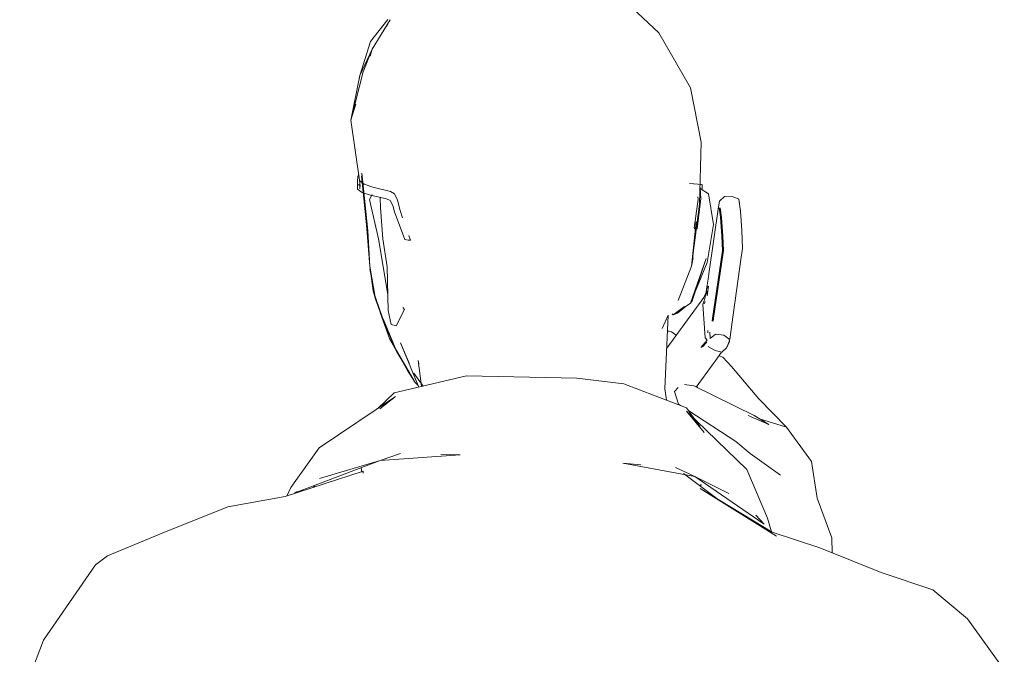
# Model space of a CAD drawing. Header units: metres. Extents: x -14.5 to 13.1, y -18.9 to 3.3.
# Tile 113 of 216: x 9.992 to 10.496, y 1.321 to 1.646. Entities that reach past the tile are written whole.
import ezdxf

# ---------------------------------------------------------------- set-up
doc = ezdxf.new("R2010")
doc.units = ezdxf.units.M
doc.layers.add('G-IMPT', color=7, linetype='Continuous', lineweight=5)
doc.layers.add('L-SITE', color=7, linetype='Continuous', lineweight=5)

# ---------------------------------------------------------------- blocks, each defined once
blk = doc.blocks.new('Homem Celular - pessoa_00002_dwg-2516909-CORTE_CALÇADA')
at = {"layer": 'G-IMPT', "color": 253, "true_color": 0xaaaaaa}
for p, q in [((6.61791, 1.65864), (6.63847, 1.63941)), ((6.49097, 1.63491), (6.4998, 1.64623)), ((6.50093, 1.64594), (6.4918, 1.63109)), ((6.4991, 1.6426), (6.50093, 1.64594)), ((6.63847, 1.63941), (6.65464, 1.61121)), ((6.48537, 1.61759), (6.49097, 1.63491)), ((6.48537, 1.61759), (6.4918, 1.63109)), ((6.48722, 1.61942), (6.4918, 1.63109)), ((6.49068, 1.62735), (6.4918, 1.63109)), ((6.48092, 1.59472), (6.48722, 1.61942)), ((6.48537, 1.61759), (6.48092, 1.59472)), ((6.48518, 1.61618), (6.48537, 1.61759)), ((6.48531, 1.61623), (6.48537, 1.61759)), ((6.48537, 1.61759), (6.4868, 1.62021)), ((6.65464, 1.61121), (6.66017, 1.58342)), ((6.48092, 1.59472), (6.48336, 1.60286)), ((6.48092, 1.59472), (6.48544, 1.56272)), ((6.66017, 1.58342), (6.65923, 1.55172)), ((6.48673, 1.56447), (6.48652, 1.5675)), ((6.48446, 1.56581), (6.48421, 1.56365)), ((6.48422, 1.55945), (6.48421, 1.56365)), ((6.48488, 1.56668), (6.48446, 1.56581)), ((6.48544, 1.5637), (6.4855, 1.5595)), ((6.48544, 1.5637), (6.48774, 1.56195)), ((6.48882, 1.54112), (6.48634, 1.56627)), ((6.48951, 1.53814), (6.48673, 1.56447)), ((6.65602, 1.56216), (6.6541, 1.56235)), ((6.66071, 1.56177), (6.6541, 1.56235)), ((6.48422, 1.55945), (6.48658, 1.55774)), ((6.48441, 1.56157), (6.48505, 1.56159)), ((6.48567, 1.56134), (6.48441, 1.56157)), ((6.48505, 1.56159), (6.48569, 1.56162)), ((6.48569, 1.56162), (6.4855, 1.5595)), ((6.49094, 1.55631), (6.48658, 1.55774)), ((6.48774, 1.56195), (6.49204, 1.56048)), ((6.49204, 1.56048), (6.50106, 1.55827)), ((6.50314, 1.55697), (6.50106, 1.55827)), ((6.6595, 1.56083), (6.6596, 1.55994)), ((6.66, 1.55467), (6.6596, 1.55994)), ((6.66384, 1.55699), (6.65961, 1.55979)), ((6.6606, 1.55913), (6.66071, 1.56177)), ((6.49178, 1.55668), (6.49044, 1.55407)), ((6.49497, 1.53401), (6.49044, 1.55407)), ((6.49094, 1.55631), (6.49904, 1.55443)), ((6.49603, 1.5498), (6.49583, 1.55493)), ((6.49904, 1.55443), (6.50103, 1.55365)), ((6.50103, 1.55365), (6.50234, 1.55099)), ((6.50476, 1.5537), (6.50314, 1.55697)), ((6.50476, 1.5537), (6.506, 1.54846)), ((6.6566, 1.53953), (6.65856, 1.55404)), ((6.66, 1.55467), (6.65809, 1.53917)), ((6.65845, 1.55547), (6.65856, 1.55404)), ((6.66384, 1.55699), (6.66645, 1.54123)), ((6.66949, 1.55332), (6.66906, 1.55038)), ((6.67215, 1.5557), (6.66949, 1.55332)), ((6.67215, 1.5557), (6.6765, 1.55539)), ((6.6765, 1.55539), (6.6794, 1.55427)), ((6.6794, 1.55427), (6.68025, 1.54814)), ((6.49603, 1.5498), (6.49719, 1.53395)), ((6.50317, 1.54778), (6.50234, 1.55099)), ((6.50317, 1.54778), (6.50847, 1.53357)), ((6.50735, 1.54466), (6.506, 1.54846)), ((6.65517, 1.51993), (6.65923, 1.55172)), ((6.66402, 1.516), (6.66906, 1.55038)), ((6.66937, 1.54986), (6.67005, 1.54499)), ((6.66984, 1.54984), (6.67052, 1.54497)), ((6.68099, 1.53819), (6.68025, 1.54814)), ((6.65517, 1.51993), (6.6576, 1.5426)), ((6.67005, 1.54499), (6.67077, 1.53534)), ((6.67052, 1.54497), (6.67125, 1.53532)), ((6.49048, 1.52005), (6.48882, 1.54112)), ((6.49048, 1.52005), (6.48951, 1.53814)), ((6.6566, 1.53953), (6.65691, 1.53912)), ((6.65809, 1.53917), (6.6575, 1.53915)), ((6.66645, 1.54123), (6.66322, 1.52186)), ((6.6813, 1.52899), (6.68099, 1.53819)), ((6.49497, 1.53401), (6.49979, 1.50544)), ((6.49719, 1.53395), (6.49949, 1.51964)), ((6.50847, 1.53357), (6.51022, 1.53323)), ((6.51022, 1.53323), (6.51081, 1.53325)), ((6.5114, 1.53328), (6.51051, 1.53577)), ((6.51081, 1.53325), (6.5114, 1.53328)), ((6.67101, 1.52803), (6.67077, 1.53534)), ((6.67125, 1.53532), (6.67149, 1.52801)), ((6.67101, 1.52803), (6.67084, 1.52683)), ((6.67149, 1.52801), (6.67131, 1.5268)), ((6.6813, 1.52899), (6.68068, 1.52457)), ((6.6627, 1.52392), (6.6547, 1.501)), ((6.66322, 1.52186), (6.6547, 1.501)), ((6.65517, 1.51993), (6.65606, 1.52442)), ((6.6627, 1.52392), (6.65554, 1.50232)), ((6.66595, 1.49347), (6.67084, 1.52683)), ((6.66642, 1.49345), (6.67131, 1.5268)), ((6.68068, 1.52457), (6.67586, 1.4902)), ((6.49222, 1.50742), (6.49048, 1.52005)), ((6.49048, 1.52005), (6.49339, 1.50314)), ((6.49055, 1.51856), (6.49339, 1.50314)), ((6.49949, 1.51964), (6.49995, 1.49731)), ((6.65517, 1.51993), (6.64832, 1.50244)), ((6.66288, 1.5082), (6.66364, 1.51342)), ((6.66364, 1.51342), (6.66402, 1.516)), ((6.4984, 1.48972), (6.49222, 1.50742)), ((6.49501, 1.4989), (6.49222, 1.50742)), ((6.49222, 1.50742), (6.49339, 1.50314)), ((6.66264, 1.50677), (6.6615, 1.50404)), ((6.66223, 1.50427), (6.66298, 1.50878)), ((6.66313, 1.50485), (6.66288, 1.5082)), ((6.66393, 1.50972), (6.66298, 1.50878)), ((6.66313, 1.50485), (6.66393, 1.50972)), ((6.4984, 1.48972), (6.49339, 1.50314)), ((6.65554, 1.50232), (6.6547, 1.501)), ((6.6615, 1.50404), (6.65872, 1.50023)), ((6.66208, 1.50324), (6.66093, 1.50051)), ((6.66223, 1.50199), (6.66173, 1.5008)), ((6.66254, 1.50614), (6.66187, 1.50455)), ((6.66187, 1.50455), (6.6619, 1.50425)), ((6.66244, 1.50555), (6.6619, 1.50425)), ((6.66208, 1.50324), (6.66223, 1.50427)), ((6.4984, 1.48972), (6.49501, 1.4989)), ((6.49995, 1.49731), (6.50147, 1.49017)), ((6.50824, 1.49789), (6.50407, 1.48952)), ((6.50741, 1.49878), (6.50824, 1.49789)), ((6.64253, 1.47806), (6.65767, 1.49879)), ((6.64575, 1.49512), (6.6547, 1.501)), ((6.65156, 1.49939), (6.64575, 1.49512)), ((6.65169, 1.49902), (6.64807, 1.49592)), ((6.65872, 1.50023), (6.65767, 1.49879)), ((6.66223, 1.48325), (6.66093, 1.50051)), ((6.50071, 1.48303), (6.49592, 1.49636)), ((6.50437, 1.47615), (6.49741, 1.49306)), ((6.64327, 1.49496), (6.6402, 1.48808)), ((6.64327, 1.49496), (6.64162, 1.45717)), ((6.64575, 1.49512), (6.64535, 1.49557)), ((6.64807, 1.49592), (6.64575, 1.49512)), ((6.66572, 1.49191), (6.66595, 1.49347)), ((6.66642, 1.49345), (6.66619, 1.49189)), ((6.50437, 1.47615), (6.4984, 1.48972)), ((6.50407, 1.48952), (6.50147, 1.49017)), ((6.64291, 1.48676), (6.64377, 1.48666)), ((6.645, 1.48644), (6.64377, 1.48666)), ((6.66358, 1.48581), (6.66349, 1.487)), ((6.67473, 1.4824), (6.6755, 1.48761)), ((6.6755, 1.48761), (6.67586, 1.4902)), ((6.51371, 1.46053), (6.50071, 1.48303)), ((6.50437, 1.47615), (6.50071, 1.48303)), ((6.50071, 1.48303), (6.50987, 1.46657)), ((6.64739, 1.48472), (6.645, 1.48644)), ((6.66313, 1.4822), (6.65998, 1.47847)), ((6.66313, 1.4822), (6.66223, 1.48325)), ((6.66453, 1.48625), (6.66478, 1.48291)), ((6.66744, 1.48529), (6.66478, 1.48291)), ((6.67181, 1.48468), (6.66744, 1.48529)), ((6.67473, 1.4824), (6.67181, 1.48468)), ((6.67448, 1.4826), (6.67457, 1.48142)), ((6.51077, 1.47044), (6.50626, 1.48073)), ((6.51557, 1.45814), (6.50626, 1.48073)), ((6.66299, 1.48119), (6.66085, 1.47865)), ((6.66381, 1.47876), (6.66379, 1.47907)), ((6.66726, 1.47685), (6.66381, 1.47876)), ((6.67063, 1.47602), (6.66726, 1.47685)), ((6.67063, 1.47602), (6.67305, 1.47821)), ((6.67305, 1.47821), (6.67421, 1.48096)), ((6.67457, 1.48142), (6.67332, 1.47846)), ((6.67416, 1.48119), (6.67419, 1.48126)), ((6.67421, 1.48096), (6.67419, 1.48126)), ((6.51371, 1.46053), (6.50437, 1.47615)), ((6.51706, 1.45853), (6.51537, 1.47166)), ((6.51537, 1.47166), (6.51566, 1.47009)), ((6.66725, 1.4714), (6.67062, 1.47602)), ((6.66929, 1.4742), (6.67128, 1.47336)), ((6.67571, 1.46869), (6.67128, 1.47336)), ((6.51371, 1.46053), (6.50987, 1.46657)), ((6.65758, 1.45816), (6.6662, 1.46996)), ((6.66725, 1.4714), (6.6662, 1.46996)), ((6.67571, 1.46869), (6.68968, 1.45209)), ((6.54011, 1.46391), (6.50294, 1.45517)), ((6.51788, 1.45868), (6.51305, 1.46524)), ((6.54011, 1.46391), (6.59649, 1.46266)), ((6.59649, 1.46266), (6.62062, 1.45979)), ((6.51371, 1.46053), (6.51514, 1.45917)), ((6.65267, 1.44751), (6.62062, 1.45979)), ((6.64162, 1.45717), (6.64237, 1.45146)), ((6.64646, 1.45582), (6.6484, 1.45797)), ((6.65644, 1.45873), (6.65164, 1.45941)), ((6.65644, 1.45873), (6.68728, 1.44355)), ((6.65846, 1.45773), (6.65797, 1.4587)), ((6.50376, 1.45335), (6.46467, 1.42705)), ((6.4946, 1.44719), (6.50294, 1.45517)), ((6.50376, 1.45335), (6.49566, 1.44706)), ((6.64646, 1.45582), (6.64856, 1.44935)), ((6.68968, 1.45209), (6.7038, 1.43758)), ((6.64856, 1.44935), (6.64957, 1.4487)), ((6.65953, 1.43803), (6.65267, 1.44751)), ((6.65267, 1.44573), (6.68342, 1.41589)), ((6.65267, 1.44573), (6.66166, 1.43487)), ((6.65382, 1.44592), (6.6779, 1.43022)), ((6.69476, 1.43895), (6.68415, 1.44358)), ((6.69476, 1.43895), (6.68728, 1.44355)), ((6.7038, 1.43758), (6.69002, 1.44187)), ((6.7038, 1.43758), (6.71654, 1.42009)), ((6.45015, 1.40679), (6.46467, 1.42705)), ((6.6779, 1.43022), (6.68522, 1.42415)), ((6.50621, 1.4242), (6.49583, 1.42054)), ((6.53683, 1.42344), (6.49583, 1.42054)), ((6.52693, 1.42368), (6.53683, 1.42344)), ((6.70071, 1.41299), (6.68522, 1.42415)), ((6.49583, 1.42054), (6.45187, 1.40386)), ((6.49583, 1.42054), (6.46478, 1.41145)), ((6.48644, 1.41458), (6.48608, 1.41684)), ((6.4861, 1.41685), (6.48651, 1.41489)), ((6.62925, 1.41844), (6.62007, 1.4192)), ((6.62007, 1.4192), (6.65682, 1.41238)), ((6.64704, 1.41698), (6.65682, 1.41238)), ((6.71958, 1.40139), (6.71654, 1.42009)), ((6.44723, 1.40213), (6.48707, 1.41507)), ((6.48707, 1.41507), (6.4872, 1.41408)), ((6.66946, 1.40017), (6.65105, 1.41397)), ((6.65682, 1.41238), (6.69234, 1.388)), ((6.65682, 1.41238), (6.67428, 1.40361)), ((6.68342, 1.41589), (6.69414, 1.39103)), ((6.45015, 1.40679), (6.44801, 1.40238)), ((6.46167, 1.40682), (6.46236, 1.40784)), ((6.65962, 1.40755), (6.66008, 1.40833)), ((6.69861, 1.3818), (6.65966, 1.40628)), ((6.6965, 1.38383), (6.65966, 1.40628)), ((6.65992, 1.40755), (6.66008, 1.40833)), ((6.41792, 1.39688), (6.44723, 1.40213)), ((6.45187, 1.40386), (6.45337, 1.40474)), ((6.72693, 1.38093), (6.71958, 1.40139)), ((6.38427, 1.38347), (6.41792, 1.39688)), ((6.69861, 1.3818), (6.66946, 1.40017)), ((6.69234, 1.388), (6.68809, 1.39254)), ((6.69608, 1.38408), (6.69414, 1.39103)), ((6.35624, 1.37179), (6.38427, 1.38347)), ((6.72081, 1.37588), (6.6965, 1.38383)), ((6.7271, 1.37338), (6.72693, 1.38093)), ((6.75227, 1.36335), (6.72081, 1.37588)), ((6.35014, 1.36712), (6.35624, 1.37179)), ((6.32354, 1.32862), (6.35014, 1.36712)), ((6.77876, 1.35435), (6.75227, 1.36335)), ((6.77876, 1.35435), (6.79637, 1.33964)), ((6.79637, 1.33964), (6.81528, 1.31354)), ((6.31136, 1.29679), (6.32354, 1.32862))]:
    blk.add_line(p, q, dxfattribs=at)
blk = doc.blocks.new('Homem Celular - Homem Celular-2517031-CORTE_CALÇADA')
blk.add_blockref('Homem Celular - pessoa_00002_dwg-2516909-CORTE_CALÇADA', (0, 0))

msp = doc.modelspace()

# ---------------------------------------------------------------- block references
at = {"layer": 'L-SITE', "color": 253, "true_color": 0xaaaaaa}
msp.add_blockref('Homem Celular - Homem Celular-2517031-CORTE_CALÇADA', (3.68079, 0), dxfattribs=at)

doc.saveas('drawing.dxf')
